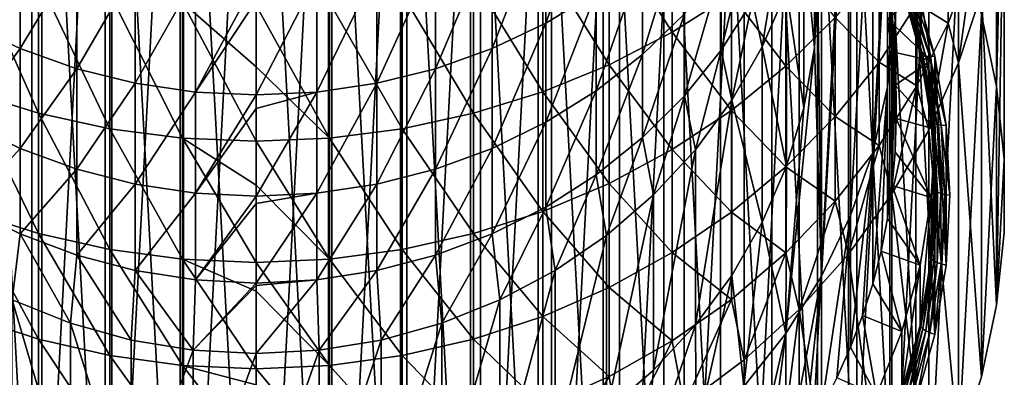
# Model space of a CAD drawing. Header units: metres. Extents: x -22 to 72, y -222 to 22.
# Tile 7 of 256: x -3.79 to 11.98, y -213.23 to -207.5. Entities that reach past the tile are written whole.
import ezdxf

# ---------------------------------------------------------------- set-up
doc = ezdxf.new("R2010")
doc.units = ezdxf.units.M
doc.layers.add('solid_509499_SW0002', color=7, linetype='CONTINUOUS')

msp = doc.modelspace()

# ---------------------------------------------------------------- linework, layer by layer
at = {"layer": 'solid_509499_SW0002'}
for points in [[(-2.415629, -221.650818, 232.708389), (-2.415629, -198.997116, 226.425964), (-1.214074, -198.819733, 226.37677)], [(-1.214074, -221.828201, 232.757584), (-2.415629, -221.650818, 232.708389), (-1.214074, -198.819733, 226.37677)], [(-1.214074, -221.828201, 232.757584), (-1.214074, -198.819733, 226.37677), (0, -198.760406, 226.360321)], [(0, -221.887527, 232.774048), (-1.214074, -221.828201, 232.757584), (0, -198.760406, 226.360321)], [(1.214074, -198.819733, 226.37677), (0, -221.887527, 232.774048), (0, -198.760406, 226.360321)], [(1.214074, -198.819733, 226.37677), (1.214074, -221.828201, 232.757584), (0, -221.887527, 232.774048)], [(1.214074, -198.819733, 226.37677), (2.415629, -198.997116, 226.425964), (1.214074, -221.828201, 232.757584)], [(-3.59238, -221.357208, 232.626968), (-3.59238, -199.290726, 226.507401), (-2.415629, -198.997116, 226.425964)], [(-2.415629, -221.650818, 232.708389), (-3.59238, -221.357208, 232.626968), (-2.415629, -198.997116, 226.425964)], [(2.415629, -198.997116, 226.425964), (2.415629, -221.650818, 232.708389), (1.214074, -221.828201, 232.757584)], [(2.415629, -198.997116, 226.425964), (3.59238, -199.290726, 226.507401), (2.415629, -221.650818, 232.708389)], [(-4.732205, -220.950424, 232.51416), (-4.732205, -199.69751, 226.620209), (-3.59238, -199.290726, 226.507401)], [(-3.59238, -221.357208, 232.626968), (-4.732205, -220.950424, 232.51416), (-3.59238, -199.290726, 226.507401)], [(3.59238, -199.290726, 226.507401), (3.59238, -221.357208, 232.626968), (2.415629, -221.650818, 232.708389)], [(3.59238, -199.290726, 226.507401), (4.732205, -199.69751, 226.620209), (3.59238, -221.357208, 232.626968)], [(-1.161676, -199.664291, 226.646362), (0, -221.024094, 232.569962), (0, -199.605621, 226.630096)], [(0, -199.605621, 226.630096), (0, -221.024094, 232.569962), (1.161676, -220.965424, 232.553696)], [(0, -199.605621, 226.630096), (1.161676, -220.965424, 232.553696), (1.161676, -199.664291, 226.646362)], [(-1.161676, -220.965424, 232.553696), (-1.161676, -199.664291, 226.646362), (-2.3106, -199.839645, 226.694992)], [(-1.161676, -220.965424, 232.553696), (0, -221.024094, 232.569962), (-1.161676, -199.664291, 226.646362)], [(1.161676, -199.664291, 226.646362), (1.161676, -220.965424, 232.553696), (2.3106, -220.79007, 232.505066)], [(1.161676, -199.664291, 226.646362), (2.3106, -220.79007, 232.505066), (2.3106, -199.839645, 226.694992)], [(4.732205, -199.69751, 226.620209), (4.732205, -220.950424, 232.51416), (3.59238, -221.357208, 232.626968)], [(4.732205, -199.69751, 226.620209), (5.823562, -200.213364, 226.76326), (4.732205, -220.950424, 232.51416)], [(-2.3106, -220.79007, 232.505066), (-2.3106, -199.839645, 226.694992), (-3.434245, -200.129776, 226.775452)], [(-1.161676, -220.965424, 232.553696), (-2.3106, -199.839645, 226.694992), (-2.3106, -220.79007, 232.505066)], [(2.3106, -199.839645, 226.694992), (2.3106, -220.79007, 232.505066), (3.434245, -220.499939, 232.424606)], [(2.3106, -199.839645, 226.694992), (3.434245, -220.499939, 232.424606), (3.434245, -200.129776, 226.775452)], [(-3.434245, -220.499939, 232.424606), (-3.434245, -200.129776, 226.775452), (-4.520238, -200.531494, 226.886856)], [(-2.3106, -220.79007, 232.505066), (-3.434245, -200.129776, 226.775452), (-3.434245, -220.499939, 232.424606)], [(3.434245, -200.129776, 226.775452), (3.434245, -220.499939, 232.424606), (4.520238, -220.098236, 232.313202)], [(3.434245, -200.129776, 226.775452), (4.520238, -220.098236, 232.313202), (4.520238, -200.531494, 226.886856)], [(5.823562, -200.213364, 226.76326), (5.823562, -220.43457, 232.371094), (4.732205, -220.950424, 232.51416)], [(5.823562, -200.213364, 226.76326), (6.855214, -200.833008, 226.935104), (5.823562, -220.43457, 232.371094)], [(-3.434245, -220.499939, 232.424606), (-4.520238, -200.531494, 226.886856), (-4.520238, -220.098236, 232.313202)], [(4.520238, -200.531494, 226.886856), (4.520238, -220.098236, 232.313202), (5.556703, -219.58934, 232.172073)], [(4.520238, -200.531494, 226.886856), (5.556703, -219.58934, 232.172073), (5.556703, -201.04039, 227.027985)], [(6.855214, -200.833008, 226.935104), (6.855214, -219.814926, 232.199265), (5.823562, -220.43457, 232.371094)], [(6.855214, -200.833008, 226.935104), (7.816522, -201.550064, 227.133957), (6.855214, -219.814926, 232.199265)], [(5.556703, -201.04039, 227.027985), (5.556703, -219.58934, 232.172073), (6.532316, -218.978806, 232.002747)], [(5.556703, -201.04039, 227.027985), (6.532316, -218.978806, 232.002747), (6.532316, -201.650909, 227.197296)], [(7.816522, -201.550064, 227.133957), (7.816522, -219.09787, 232.000397), (6.855214, -219.814926, 232.199265)], [(7.816522, -201.550064, 227.133957), (8.697567, -202.357117, 227.357773), (7.816522, -219.09787, 232.000397)], [(6.532316, -201.650909, 227.197296), (6.532316, -218.978806, 232.002747), (7.436329, -218.273376, 231.807114)], [(6.532316, -201.650909, 227.197296), (7.436329, -218.273376, 231.807114), (7.436329, -202.356354, 227.392944)], [(7.436329, -202.356354, 227.392944), (7.436329, -218.273376, 231.807114), (8.25888, -217.480743, 231.587296)], [(7.436329, -202.356354, 227.392944), (8.25888, -217.480743, 231.587296), (8.25888, -203.148987, 227.612747)], [(8.697567, -202.357117, 227.357773), (8.697567, -218.290833, 231.776581), (7.816522, -219.09787, 232.000397)], [(8.697567, -202.357117, 227.357773), (9.489309, -203.24585, 227.604248), (8.697567, -218.290833, 231.776581)], [(9.055966, -202.356857, 240.329483), (9.055966, -211.610123, 242.895645), (9.000001, -206.98349, 241.612564)], [(9.055966, -202.356857, 240.329483), (9.521989, -203.327499, 240.598663), (9.055966, -211.610123, 242.895645)], [(11.616932, -207.425552, 228.763382), (11.86162, -202.426437, 251.245071), (11.861629, -208.572983, 229.081589)], [(11.861629, -208.572983, 229.081589), (11.86162, -202.426437, 251.245071), (11.984598, -203.591797, 251.568253)], [(8.25888, -203.148987, 227.612747), (8.25888, -217.480743, 231.587296), (8.990954, -216.609589, 231.345703)], [(8.25888, -203.148987, 227.612747), (8.990954, -216.609589, 231.345703), (8.990954, -204.020142, 227.854355)], [(9.489309, -203.24585, 227.604248), (9.489309, -217.4021, 231.530121), (8.697567, -218.290833, 231.776581)], [(9.489309, -203.24585, 227.604248), (10.183717, -204.207245, 227.870865), (9.489309, -217.4021, 231.530121)], [(9.521989, -203.327499, 240.598663), (9.521989, -210.639481, 242.626465), (9.055966, -211.610123, 242.895645)], [(9.521989, -203.327499, 240.598663), (9.876399, -204.341095, 240.879761), (9.521989, -210.639481, 242.626465)], [(11.861629, -208.572983, 229.081589), (11.984598, -203.591797, 251.568253), (11.984599, -209.738327, 229.40477)], [(11.984599, -209.738327, 229.40477), (11.984598, -203.591797, 251.568253), (11.984598, -204.763168, 251.893112)], [(8.990954, -204.020142, 227.854355), (8.990954, -216.609589, 231.345703), (9.624503, -215.669479, 231.084991)], [(8.990954, -204.020142, 227.854355), (9.624503, -215.669479, 231.084991), (9.624503, -204.960236, 228.115067)], [(8.943407, -207.954544, 241.881866), (8.94341, -205.148514, 251.999969), (9, -204.17749, 251.730682)], [(9.000001, -206.98349, 241.612564), (8.943407, -207.954544, 241.881866), (9, -204.17749, 251.730682)], [(10.183717, -204.207245, 227.870865), (10.183717, -216.440704, 231.263504), (9.489309, -217.4021, 231.530121)], [(10.183717, -204.207245, 227.870865), (10.773621, -205.231384, 228.154877), (10.183717, -216.440704, 231.263504)], [(9.876399, -204.341095, 240.879761), (9.876399, -209.625885, 242.345367), (9.521989, -210.639481, 242.626465)], [(9.876399, -204.341095, 240.879761), (10.114983, -205.385605, 241.169434), (9.876399, -209.625885, 242.345367)], [(11.861629, -212.074951, 230.05278), (11.984598, -204.763168, 251.893112), (11.86162, -205.928528, 252.216293)], [(11.984599, -210.909607, 229.729599), (11.984598, -204.763168, 251.893112), (11.861629, -212.074951, 230.05278)], [(11.984599, -209.738327, 229.40477), (11.984598, -204.763168, 251.893112), (11.984599, -210.909607, 229.729599)], [(9.624503, -204.960236, 228.115067), (9.624503, -215.669479, 231.084991), (10.152619, -214.6707, 230.808014)], [(9.624503, -204.960236, 228.115067), (10.152619, -214.6707, 230.808014), (10.152619, -205.95903, 228.392044)], [(8.943407, -207.954544, 241.881866), (8.774351, -206.107346, 252.265884), (8.94341, -205.148514, 251.999969)], [(4.639985, -207.558487, 264.290741), (4.639985, -205.750793, 267.61084), (5.446568, -205.279312, 267.33374)], [(5.446568, -207.06987, 264.045105), (4.639985, -207.558487, 264.290741), (5.446568, -205.279312, 267.33374)], [(10.773621, -205.231384, 228.154877), (10.773621, -215.416565, 230.979477), (10.183717, -216.440704, 231.263504)], [(10.773621, -205.231384, 228.154877), (11.25301, -206.307846, 228.453415), (10.773621, -215.416565, 230.979477)], [(10.114983, -205.385605, 241.169434), (10.114983, -208.581375, 242.055695), (9.876399, -209.625885, 242.345367)], [(10.114983, -205.385605, 241.169434), (10.234968, -206.448776, 241.464279), (10.114983, -208.581375, 242.055695)], [(10.234969, -208.553284, 233.875687), (10.234968, -206.448776, 241.464279), (10.114983, -205.385605, 241.169434)], [(10.189905, -208.020004, 233.727798), (10.114983, -205.385605, 241.169434), (10.114984, -207.490112, 233.580841)], [(10.234969, -208.553284, 233.875687), (10.114983, -205.385605, 241.169434), (10.189905, -208.020004, 233.727798)], [(6.666843, -207.7043, 268.758972), (6.666843, -205.603775, 272.079041), (5.656761, -206.104523, 272.419312)], [(6.666843, -207.7043, 268.758972), (7.61272, -207.099518, 268.403503), (6.666843, -205.603775, 272.079041)], [(-4.639985, -207.558487, 264.290741), (-4.639985, -205.750793, 267.61084), (-3.779002, -206.144318, 267.842133)], [(3.779002, -207.966309, 264.495758), (3.779002, -206.144318, 267.842133), (4.639985, -205.750793, 267.61084)], [(4.639985, -207.558487, 264.290741), (3.779002, -207.966309, 264.495758), (4.639985, -205.750793, 267.61084)], [(6.189295, -208.060287, 260.400421), (6.189295, -206.506226, 263.761719), (6.859458, -205.874115, 263.44397)], [(6.859458, -207.408752, 260.124725), (6.189295, -208.060287, 260.400421), (6.859458, -205.874115, 263.44397)], [(7.449201, -207.990051, 256.457214), (7.449201, -206.69429, 259.822388), (7.951608, -205.925293, 259.496979)], [(7.951608, -207.201416, 256.182861), (7.449201, -207.990051, 256.457214), (7.951608, -205.925293, 259.496979)], [(10.152619, -205.95903, 228.392044), (10.152619, -214.6707, 230.808014), (10.569496, -213.624191, 230.517792)], [(10.152619, -205.95903, 228.392044), (10.569496, -213.624191, 230.517792), (10.569496, -207.005524, 228.682266)], [(11.861629, -212.074951, 230.05278), (11.86162, -205.928528, 252.216293), (11.616925, -207.075928, 252.534485)], [(5.656761, -208.226257, 269.065735), (5.656761, -206.104523, 272.419312), (4.592201, -206.520966, 272.702301)], [(5.656761, -208.226257, 269.065735), (6.666843, -207.7043, 268.758972), (5.656761, -206.104523, 272.419312)], [(8.774338, -208.913391, 242.147766), (8.49495, -207.041885, 252.525055), (8.774351, -206.107346, 252.265884)], [(8.943407, -207.954544, 241.881866), (8.774338, -208.913391, 242.147766), (8.774351, -206.107346, 252.265884)], [(10.342755, -206.016724, 232.523651), (10.342736, -206.978729, 229.054565), (10.637357, -208.038269, 229.348404)], [(10.637344, -207.076157, 232.817459), (10.342755, -206.016724, 232.523651), (10.637357, -208.038269, 229.348404)], [(-3.779002, -207.966309, 264.495758), (-4.639985, -207.558487, 264.290741), (-3.779002, -206.144318, 267.842133)], [(-3.779002, -207.966309, 264.495758), (-3.779002, -206.144318, 267.842133), (-2.873714, -206.455292, 268.024902)], [(2.873714, -208.288574, 264.657776), (2.873714, -206.455292, 268.024902), (3.779002, -206.144318, 267.842133)], [(3.779002, -207.966309, 264.495758), (2.873714, -208.288574, 264.657776), (3.779002, -206.144318, 267.842133)], [(11.086555, -207.557037, 256.30658), (11.086555, -206.272049, 259.643707), (10.583055, -207.252441, 260.058563)], [(11.086555, -207.557037, 256.30658), (11.483284, -206.509811, 255.942245), (11.086555, -206.272049, 259.643707)], [(8.485281, -208.249634, 264.638184), (8.485281, -206.417709, 268.002808), (7.61272, -207.099518, 268.403503)], [(8.10872, -207.940414, 252.774231), (7.951608, -207.201416, 256.182861), (8.36079, -206.366089, 255.892242)], [(8.49495, -207.041885, 252.525055), (8.10872, -207.940414, 252.774231), (8.36079, -206.366089, 255.892242)], [(8.485281, -208.249634, 264.638184), (9.276126, -207.470032, 264.246277), (8.485281, -206.417709, 268.002808)], [(11.25301, -206.307846, 228.453415), (11.25301, -214.340103, 230.680954), (10.773621, -215.416565, 230.979477)], [(11.25301, -206.307846, 228.453415), (11.616932, -207.425552, 228.763382), (11.25301, -214.340103, 230.680954)], [(-3.483416, -209.002365, 269.521851), (-3.483416, -206.849106, 272.925262), (-4.592201, -206.520966, 272.702301)], [(-4.592201, -208.660339, 269.320831), (-3.483416, -209.002365, 269.521851), (-4.592201, -206.520966, 272.702301)], [(-2.873714, -208.288574, 264.657776), (-3.779002, -207.966309, 264.495758), (-2.873714, -206.455292, 268.024902)], [(-2.873714, -208.288574, 264.657776), (-2.873714, -206.455292, 268.024902), (-1.934734, -206.680054, 268.156982)], [(1.934734, -208.5215, 264.774872), (1.934734, -206.680054, 268.156982), (2.873714, -206.455292, 268.024902)], [(2.873714, -208.288574, 264.657776), (1.934734, -208.5215, 264.774872), (2.873714, -206.455292, 268.024902)], [(4.592201, -208.660339, 269.320831), (4.592201, -206.520966, 272.702301), (3.483416, -206.849106, 272.925262)], [(4.592201, -208.660339, 269.320831), (5.656761, -208.226257, 269.065735), (4.592201, -206.520966, 272.702301)], [(5.446568, -208.641296, 260.646271), (5.446568, -207.06987, 264.045105), (6.189295, -206.506226, 263.761719)], [(6.189295, -208.060287, 260.400421), (5.446568, -208.641296, 260.646271), (6.189295, -206.506226, 263.761719)], [(10.234968, -206.448776, 241.464279), (10.234968, -207.518204, 241.760849), (10.114983, -208.581375, 242.055695)], [(10.234969, -209.622696, 234.172256), (10.234968, -207.518204, 241.760849), (10.234968, -206.448776, 241.464279)], [(10.25, -209.087997, 234.023972), (10.234968, -206.448776, 241.464279), (10.234969, -208.553284, 233.875687)], [(10.234969, -209.622696, 234.172256), (10.234968, -206.448776, 241.464279), (10.25, -209.087997, 234.023972)], [(11.253026, -208.193573, 252.844437), (11.483284, -206.509811, 255.942245), (11.086555, -207.557037, 256.30658)], [(11.253026, -208.193573, 252.844437), (11.616925, -207.075928, 252.534485), (11.483284, -206.509811, 255.942245)], [(-1.934734, -208.5215, 264.774872), (-2.873714, -208.288574, 264.657776), (-1.934734, -206.680054, 268.156982)], [(-1.934734, -208.5215, 264.774872), (-1.934734, -206.680054, 268.156982), (-0.973071, -206.815979, 268.236877)], [(0.973071, -208.662369, 264.845703), (0.973071, -206.815979, 268.236877), (1.934734, -206.680054, 268.156982)], [(1.934734, -208.5215, 264.774872), (0.973071, -208.662369, 264.845703), (1.934734, -206.680054, 268.156982)], [(6.859458, -208.722778, 256.712128), (6.859458, -207.408752, 260.124725), (7.449201, -206.69429, 259.822388)], [(7.449201, -207.990051, 256.457214), (6.859458, -208.722778, 256.712128), (7.449201, -206.69429, 259.822388)], [(9.977635, -208.182678, 260.452209), (9.977635, -206.624939, 263.821411), (9.276126, -207.470032, 264.246277)], [(9.977635, -208.182678, 260.452209), (10.583055, -207.252441, 260.058563), (9.977635, -206.624939, 263.821411)], [(-2.341084, -209.249054, 269.66684), (-2.341084, -207.08577, 273.08609), (-3.483416, -206.849106, 272.925262)], [(-3.483416, -209.002365, 269.521851), (-2.341084, -209.249054, 269.66684), (-3.483416, -206.849106, 272.925262)], [(-0.973071, -208.662369, 264.845703), (-1.934734, -208.5215, 264.774872), (-0.973071, -206.815979, 268.236877)], [(-0.973071, -208.662369, 264.845703), (-0.973071, -206.815979, 268.236877), (0, -206.861465, 268.263611)], [(0, -207.201431, 267.67746), (-0.973071, -208.662369, 264.845703), (0, -206.861465, 268.263611)], [(0.973071, -206.815979, 268.236877), (0, -208.709503, 264.869385), (0, -207.201431, 267.67746)], [(0.973071, -208.662369, 264.845703), (0, -208.709503, 264.869385), (0.973071, -206.815979, 268.236877)], [(3.483416, -209.002365, 269.521851), (3.483416, -206.849106, 272.925262), (2.341084, -207.08577, 273.08609)], [(3.483416, -209.002365, 269.521851), (4.592201, -208.660339, 269.320831), (3.483416, -206.849106, 272.925262)], [(4.639985, -209.144928, 260.859406), (4.639985, -207.558487, 264.290741), (5.446568, -207.06987, 264.045105)], [(5.446568, -208.641296, 260.646271), (4.639985, -209.144928, 260.859406), (5.446568, -207.06987, 264.045105)], [(8.494935, -209.847931, 242.406937), (8.10872, -207.940414, 252.774231), (8.49495, -207.041885, 252.525055)], [(8.774338, -208.913391, 242.147766), (8.494935, -209.847931, 242.406937), (8.49495, -207.041885, 252.525055)], [(9.055966, -211.610123, 242.895645), (8.943407, -207.954544, 241.881866), (9.000001, -206.98349, 241.612564)], [(10.647747, -208.060608, 229.259567), (10.637357, -208.038269, 229.348404), (10.342736, -206.978729, 229.054565)], [(10.647747, -208.060608, 229.259567), (10.342736, -206.978729, 229.054565), (10.352844, -207.000046, 228.965439)], [(10.352844, -207.000046, 228.965439), (10.38266, -207.013901, 228.879211), (10.678412, -208.07753, 229.174179)], [(10.647747, -208.060608, 229.259567), (10.352844, -207.000046, 228.965439), (10.678412, -208.07753, 229.174179)], [(10.38266, -207.013901, 228.879211), (10.430599, -207.019547, 228.800552), (10.727718, -208.088089, 229.096893)], [(10.678412, -208.07753, 229.174179), (10.38266, -207.013901, 228.879211), (10.727718, -208.088089, 229.096893)], [(10.430599, -207.019547, 228.800552), (10.494112, -207.016693, 228.733658), (10.793039, -208.091721, 229.031799)], [(10.727718, -208.088089, 229.096893), (10.430599, -207.019547, 228.800552), (10.793039, -208.091721, 229.031799)], [(10.494112, -207.016693, 228.733658), (10.569496, -207.005524, 228.682266), (10.870566, -208.088272, 228.982544)], [(10.793039, -208.091721, 229.031799), (10.494112, -207.016693, 228.733658), (10.870566, -208.088272, 228.982544)], [(10.569496, -207.005524, 228.682266), (10.569496, -213.624191, 230.517792), (10.870566, -212.541443, 230.217514)], [(10.569496, -207.005524, 228.682266), (10.870566, -212.541443, 230.217514), (10.870566, -208.088272, 228.982544)], [(-1.176206, -209.398026, 269.754395), (-1.176206, -207.228683, 273.183228), (-2.341084, -207.08577, 273.08609)], [(-2.341084, -209.249054, 269.66684), (-1.176206, -209.398026, 269.754395), (-2.341084, -207.08577, 273.08609)], [(-1.176206, -207.228683, 273.183228), (0, -208.259796, 271.722809), (0, -207.276474, 273.215698)], [(-1.176206, -207.228683, 273.183228), (0, -209.447845, 269.783691), (0, -208.259796, 271.722809)], [(-1.176206, -209.398026, 269.754395), (0, -209.447845, 269.783691), (-1.176206, -207.228683, 273.183228)], [(0, -207.201431, 267.67746), (0, -208.709503, 264.869385), (-0.973071, -208.662369, 264.845703)], [(1.176206, -209.398026, 269.754395), (1.176206, -207.228683, 273.183228), (0, -207.276474, 273.215698)], [(2.341084, -209.249054, 269.66684), (2.341084, -207.08577, 273.08609), (1.176206, -207.228683, 273.183228)], [(1.176206, -209.398026, 269.754395), (2.341084, -209.249054, 269.66684), (1.176206, -207.228683, 273.183228)], [(2.341084, -209.249054, 269.66684), (3.483416, -209.002365, 269.521851), (2.341084, -207.08577, 273.08609)], [(7.61272, -208.956207, 264.993408), (7.61272, -207.099518, 268.403503), (6.666843, -207.7043, 268.758972)], [(7.620518, -208.791626, 253.0103), (7.449201, -207.990051, 256.457214), (7.951608, -207.201416, 256.182861)], [(7.61272, -208.956207, 264.993408), (8.485281, -208.249634, 264.638184), (7.61272, -207.099518, 268.403503)], [(8.10872, -207.940414, 252.774231), (7.620518, -208.791626, 253.0103), (7.951608, -207.201416, 256.182861)], [(10.114984, -207.490112, 233.580841), (10.637344, -207.076157, 232.817459), (10.815416, -208.159531, 233.117905)], [(10.815416, -208.159531, 233.117905), (10.637344, -207.076157, 232.817459), (10.637357, -208.038269, 229.348404)], [(11.616932, -213.222382, 230.370987), (11.616925, -207.075928, 252.534485), (11.253026, -208.193573, 252.844437)], [(11.861629, -212.074951, 230.05278), (11.616925, -207.075928, 252.534485), (11.616932, -213.222382, 230.370987)], [(0, -208.259796, 271.722809), (1.176206, -209.398026, 269.754395), (0, -207.276474, 273.215698)], [(10.583055, -208.562485, 256.656372), (10.583055, -207.252441, 260.058563), (9.977635, -208.182678, 260.452209)], [(10.583055, -208.562485, 256.656372), (11.086555, -207.557037, 256.30658), (10.583055, -207.252441, 260.058563)], [(6.189295, -209.390976, 256.94458), (6.189295, -208.060287, 260.400421), (6.859458, -207.408752, 260.124725)], [(6.859458, -208.722778, 256.712128), (6.189295, -209.390976, 256.94458), (6.859458, -207.408752, 260.124725)], [(9.276126, -209.053772, 260.820831), (9.276126, -207.470032, 264.246277), (8.485281, -208.249634, 264.638184)], [(9.276126, -209.053772, 260.820831), (9.977635, -208.182678, 260.452209), (9.276126, -207.470032, 264.246277)], [(10.114984, -210.685883, 234.467102), (10.114983, -208.581375, 242.055695), (10.234968, -207.518204, 241.760849)], [(10.189905, -208.020004, 233.727798), (10.114984, -207.490112, 233.580841), (10.815416, -208.159531, 233.117905)], [(10.114984, -210.685883, 234.467102), (10.234968, -207.518204, 241.760849), (10.189905, -210.155991, 234.32016)], [(10.189905, -210.155991, 234.32016), (10.234968, -207.518204, 241.760849), (10.234969, -209.622696, 234.172256)], [(11.616932, -207.425552, 228.763382), (11.616932, -213.222382, 230.370987), (11.25301, -214.340103, 230.680954)], [(11.616932, -207.425552, 228.763382), (11.861629, -208.572983, 229.081589), (11.616932, -213.222382, 230.370987)], [(-4.639985, -209.144928, 260.859406), (-4.639985, -207.558487, 264.290741), (-3.779002, -207.966309, 264.495758)], [(3.779002, -209.565308, 261.037292), (3.779002, -207.966309, 264.495758), (4.639985, -207.558487, 264.290741)], [(4.639985, -209.144928, 260.859406), (3.779002, -209.565308, 261.037292), (4.639985, -207.558487, 264.290741)], [(6.666843, -209.582977, 265.308502), (6.666843, -207.7043, 268.758972), (5.656761, -208.226257, 269.065735)], [(6.666843, -209.582977, 265.308502), (7.61272, -208.956207, 264.993408), (6.666843, -207.7043, 268.758972)], [(10.773655, -209.27002, 253.14296), (11.086555, -207.557037, 256.30658), (10.583055, -208.562485, 256.656372)], [(10.773655, -209.27002, 253.14296), (11.253026, -208.193573, 252.844437), (11.086555, -207.557037, 256.30658)], [(-3.779002, -209.565308, 261.037292), (-4.639985, -209.144928, 260.859406), (-3.779002, -207.966309, 264.495758)], [(-3.779002, -209.565308, 261.037292), (-3.779002, -207.966309, 264.495758), (-2.873714, -208.288574, 264.657776)], [(2.873714, -209.897491, 261.177856), (2.873714, -208.288574, 264.657776), (3.779002, -207.966309, 264.495758)], [(3.779002, -209.565308, 261.037292), (2.873714, -209.897491, 261.177856), (3.779002, -207.966309, 264.495758)], [(7.036483, -209.584808, 253.23027), (6.859458, -208.722778, 256.712128), (7.449201, -207.990051, 256.457214)], [(7.620518, -208.791626, 253.0103), (7.036483, -209.584808, 253.23027), (7.449201, -207.990051, 256.457214)], [(8.108706, -210.746445, 242.656128), (7.620518, -208.791626, 253.0103), (8.10872, -207.940414, 252.774231)], [(8.494935, -209.847931, 242.406937), (8.108706, -210.746445, 242.656128), (8.10872, -207.940414, 252.774231)], [(8.483806, -212.526459, 243.149765), (8.774338, -208.913391, 242.147766), (8.943407, -207.954544, 241.881866)], [(9.055966, -211.610123, 242.895645), (8.483806, -212.526459, 243.149765), (8.943407, -207.954544, 241.881866)], [(10.234969, -208.553284, 233.875687), (10.189905, -208.020004, 233.727798), (10.815416, -208.159531, 233.117905)], [(5.446568, -209.986832, 257.151886), (5.446568, -208.641296, 260.646271), (6.189295, -208.060287, 260.400421)], [(6.189295, -209.390976, 256.94458), (5.446568, -209.986832, 257.151886), (6.189295, -208.060287, 260.400421)], [(10.234969, -208.553284, 233.875687), (10.815416, -208.159531, 233.117905), (10.875, -209.25502, 233.421707)], [(10.815416, -208.159531, 233.117905), (10.637357, -208.038269, 229.348404), (10.815425, -209.121658, 229.648849)], [(10.825992, -209.145065, 229.560303), (10.815425, -209.121658, 229.648849), (10.637357, -208.038269, 229.348404)], [(10.825992, -209.145065, 229.560303), (10.637357, -208.038269, 229.348404), (10.647747, -208.060608, 229.259567)], [(10.647747, -208.060608, 229.259567), (10.678412, -208.07753, 229.174179), (10.85717, -209.165115, 229.475784)], [(10.825992, -209.145065, 229.560303), (10.647747, -208.060608, 229.259567), (10.85717, -209.165115, 229.475784)], [(10.678412, -208.07753, 229.174179), (10.727718, -208.088089, 229.096893), (10.907301, -209.180695, 229.399887)], [(10.85717, -209.165115, 229.475784), (10.678412, -208.07753, 229.174179), (10.907301, -209.180695, 229.399887)], [(10.727718, -208.088089, 229.096893), (10.793039, -208.091721, 229.031799), (10.973716, -209.190979, 229.336655)], [(10.907301, -209.180695, 229.399887), (10.727718, -208.088089, 229.096893), (10.973716, -209.190979, 229.336655)], [(10.793039, -208.091721, 229.031799), (10.870566, -208.088272, 228.982544), (11.052545, -209.19545, 229.289581)], [(10.973716, -209.190979, 229.336655), (10.793039, -208.091721, 229.031799), (11.052545, -209.19545, 229.289581)], [(10.815416, -208.159531, 233.117905), (10.815425, -209.121658, 229.648849), (10.875, -210.217072, 229.952637)], [(10.875, -209.25502, 233.421707), (10.815416, -208.159531, 233.117905), (10.875, -210.217072, 229.952637)], [(10.870566, -208.088272, 228.982544), (10.870566, -212.541443, 230.217514), (11.052545, -211.434265, 229.910461)], [(10.870566, -208.088272, 228.982544), (11.052545, -211.434265, 229.910461), (11.052545, -209.19545, 229.289581)], [(-2.873714, -209.897491, 261.177856), (-3.779002, -209.565308, 261.037292), (-2.873714, -208.288574, 264.657776)], [(-2.873714, -209.897491, 261.177856), (-2.873714, -208.288574, 264.657776), (-1.934734, -208.5215, 264.774872)], [(0, -208.259796, 271.722809), (0, -209.447845, 269.783691), (1.176206, -209.398026, 269.754395)], [(1.934734, -210.137589, 261.279449), (1.934734, -208.5215, 264.774872), (2.873714, -208.288574, 264.657776)], [(2.873714, -209.897491, 261.177856), (1.934734, -210.137589, 261.279449), (2.873714, -208.288574, 264.657776)], [(5.656761, -210.123886, 265.580444), (5.656761, -208.226257, 269.065735), (4.592201, -208.660339, 269.320831)], [(5.656761, -210.123886, 265.580444), (6.666843, -209.582977, 265.308502), (5.656761, -208.226257, 269.065735)], [(8.485281, -209.857346, 261.160858), (8.485281, -208.249634, 264.638184), (7.61272, -208.956207, 264.993408)], [(8.485281, -209.857346, 261.160858), (9.276126, -209.053772, 260.820831), (8.485281, -208.249634, 264.638184)], [(9.977635, -209.516479, 256.988251), (9.977635, -208.182678, 260.452209), (9.276126, -209.053772, 260.820831)], [(9.977635, -209.516479, 256.988251), (10.583055, -208.562485, 256.656372), (9.977635, -208.182678, 260.452209)], [(11.25301, -214.340103, 230.680954), (11.253026, -208.193573, 252.844437), (10.773655, -209.27002, 253.14296)], [(11.616932, -213.222382, 230.370987), (11.253026, -208.193573, 252.844437), (11.25301, -214.340103, 230.680954)], [(-1.934734, -210.137589, 261.279449), (-2.873714, -209.897491, 261.177856), (-1.934734, -208.5215, 264.774872)], [(-1.934734, -210.137589, 261.279449), (-1.934734, -208.5215, 264.774872), (-0.973071, -208.662369, 264.845703)], [(0.973071, -210.282776, 261.340912), (0.973071, -208.662369, 264.845703), (1.934734, -208.5215, 264.774872)], [(1.934734, -210.137589, 261.279449), (0.973071, -210.282776, 261.340912), (1.934734, -208.5215, 264.774872)], [(4.639985, -210.503342, 257.331573), (4.639985, -209.144928, 260.859406), (5.446568, -208.641296, 260.646271)], [(5.446568, -209.986832, 257.151886), (4.639985, -210.503342, 257.331573), (5.446568, -208.641296, 260.646271)], [(9.876396, -211.730392, 234.756775), (9.876399, -209.625885, 242.345367), (10.114983, -208.581375, 242.055695)], [(9.876396, -211.730392, 234.756775), (10.114983, -208.581375, 242.055695), (10.010345, -211.211365, 234.612839)], [(10.183731, -210.294189, 253.427002), (10.583055, -208.562485, 256.656372), (9.977635, -209.516479, 256.988251)], [(10.010345, -211.211365, 234.612839), (10.114983, -208.581375, 242.055695), (10.114984, -210.685883, 234.467102)], [(10.183731, -210.294189, 253.427002), (10.773655, -209.27002, 253.14296), (10.583055, -208.562485, 256.656372)], [(10.25, -209.087997, 234.023972), (10.234969, -208.553284, 233.875687), (10.875, -209.25502, 233.421707)], [(11.861629, -208.572983, 229.081589), (11.861629, -212.074951, 230.05278), (11.616932, -213.222382, 230.370987)], [(11.861629, -208.572983, 229.081589), (11.984599, -209.738327, 229.40477), (11.861629, -212.074951, 230.05278)], [(-3.483416, -210.928192, 265.984772), (-3.483416, -209.002365, 269.521851), (-4.592201, -208.660339, 269.320831)], [(-4.592201, -210.57373, 265.80658), (-3.483416, -210.928192, 265.984772), (-4.592201, -208.660339, 269.320831)], [(-0.973071, -210.282776, 261.340912), (-1.934734, -210.137589, 261.279449), (-0.973071, -208.662369, 264.845703)], [(-0.973071, -210.282776, 261.340912), (-0.973071, -208.662369, 264.845703), (0, -208.709503, 264.869385)], [(0, -208.927704, 264.430817), (-0.973071, -210.282776, 261.340912), (0, -208.709503, 264.869385)], [(0.973071, -208.662369, 264.845703), (0, -208.927704, 264.430817), (0, -208.709503, 264.869385)], [(0.973071, -208.662369, 264.845703), (0, -210.33136, 261.36145), (0, -208.927704, 264.430817)], [(0.973071, -210.282776, 261.340912), (0, -210.33136, 261.36145), (0.973071, -208.662369, 264.845703)], [(4.592201, -210.57373, 265.80658), (4.592201, -208.660339, 269.320831), (3.483416, -209.002365, 269.521851)], [(4.592201, -210.57373, 265.80658), (5.656761, -210.123886, 265.580444), (4.592201, -208.660339, 269.320831)], [(6.363961, -210.309998, 253.431381), (6.189295, -209.390976, 256.94458), (6.859458, -208.722778, 256.712128)], [(7.036483, -209.584808, 253.23027), (6.363961, -210.309998, 253.431381), (6.859458, -208.722778, 256.712128)], [(7.036465, -212.390839, 243.112152), (7.036483, -209.584808, 253.23027), (7.620518, -208.791626, 253.0103)], [(7.620488, -211.597672, 242.892197), (7.036465, -212.390839, 243.112152), (7.620518, -208.791626, 253.0103)], [(8.108706, -210.746445, 242.656128), (7.620488, -211.597672, 242.892197), (7.620518, -208.791626, 253.0103)], [(0, -208.927704, 264.430817), (0, -210.33136, 261.36145), (-0.973071, -210.282776, 261.340912)], [(7.61272, -210.585663, 261.469055), (7.61272, -208.956207, 264.993408), (6.666843, -209.582977, 265.308502)], [(7.61272, -210.585663, 261.469055), (8.485281, -209.857346, 261.160858), (7.61272, -208.956207, 264.993408)], [(8.483806, -212.526459, 243.149765), (8.494935, -209.847931, 242.406937), (8.774338, -208.913391, 242.147766)], [(-2.341084, -211.183838, 266.113312), (-2.341084, -209.249054, 269.66684), (-3.483416, -209.002365, 269.521851)], [(-3.483416, -210.928192, 265.984772), (-2.341084, -211.183838, 266.113312), (-3.483416, -209.002365, 269.521851)], [(3.483416, -210.928192, 265.984772), (3.483416, -209.002365, 269.521851), (2.341084, -209.249054, 269.66684)], [(3.483416, -210.928192, 265.984772), (4.592201, -210.57373, 265.80658), (3.483416, -209.002365, 269.521851)], [(9.276126, -210.409836, 257.299042), (9.276126, -209.053772, 260.820831), (8.485281, -209.857346, 261.160858)], [(9.276126, -210.409836, 257.299042), (9.977635, -209.516479, 256.988251), (9.276126, -209.053772, 260.820831)], [(10.234969, -209.622696, 234.172256), (10.25, -209.087997, 234.023972), (10.815416, -210.35051, 233.72551)], [(10.25, -209.087997, 234.023972), (10.875, -209.25502, 233.421707), (10.815416, -210.35051, 233.72551)], [(10.885625, -210.241547, 229.86438), (10.875, -210.217072, 229.952637), (10.815425, -209.121658, 229.648849)], [(10.885625, -210.241547, 229.86438), (10.815425, -209.121658, 229.648849), (10.825992, -209.145065, 229.560303)], [(-4.639985, -210.503342, 257.331573), (-4.639985, -209.144928, 260.859406), (-3.779002, -209.565308, 261.037292)], [(-1.176206, -211.338226, 266.190918), (-1.176206, -209.398026, 269.754395), (-2.341084, -209.249054, 269.66684)], [(-2.341084, -211.183838, 266.113312), (-1.176206, -211.338226, 266.190918), (-2.341084, -209.249054, 269.66684)], [(2.341084, -211.183838, 266.113312), (2.341084, -209.249054, 269.66684), (1.176206, -209.398026, 269.754395)], [(2.341084, -211.183838, 266.113312), (3.483416, -210.928192, 265.984772), (2.341084, -209.249054, 269.66684)], [(3.779002, -210.934464, 257.481567), (3.779002, -209.565308, 261.037292), (4.639985, -209.144928, 260.859406)], [(4.639985, -210.503342, 257.331573), (3.779002, -210.934464, 257.481567), (4.639985, -209.144928, 260.859406)], [(10.773621, -215.416565, 230.979477), (10.773655, -209.27002, 253.14296), (10.183731, -210.294189, 253.427002)], [(11.25301, -214.340103, 230.680954), (10.773655, -209.27002, 253.14296), (10.773621, -215.416565, 230.979477)], [(10.815416, -210.35051, 233.72551), (10.875, -209.25502, 233.421707), (10.815425, -211.312485, 230.256424)], [(10.875, -209.25502, 233.421707), (10.875, -210.217072, 229.952637), (10.815425, -211.312485, 230.256424)], [(10.825992, -209.145065, 229.560303), (10.85717, -209.165115, 229.475784), (10.916974, -210.26474, 229.780746)], [(10.885625, -210.241547, 229.86438), (10.825992, -209.145065, 229.560303), (10.916974, -210.26474, 229.780746)], [(10.85717, -209.165115, 229.475784), (10.907301, -209.180695, 229.399887), (10.967381, -210.2854, 229.706253)], [(10.916974, -210.26474, 229.780746), (10.85717, -209.165115, 229.475784), (10.967381, -210.2854, 229.706253)], [(10.907301, -209.180695, 229.399887), (10.973716, -209.190979, 229.336655), (11.034163, -210.302429, 229.644882)], [(10.967381, -210.2854, 229.706253), (10.907301, -209.180695, 229.399887), (11.034163, -210.302429, 229.644882)], [(10.973716, -209.190979, 229.336655), (11.052545, -209.19545, 229.289581), (11.113423, -210.314865, 229.600021)], [(11.034163, -210.302429, 229.644882), (10.973716, -209.190979, 229.336655), (11.113423, -210.314865, 229.600021)], [(11.052545, -209.19545, 229.289581), (11.052545, -211.434265, 229.910461), (11.113423, -210.314865, 229.600021)], [(-1.176206, -209.398026, 269.754395), (0, -210.150696, 268.555939), (0, -209.447845, 269.783691)], [(-1.176206, -209.398026, 269.754395), (0, -211.389847, 266.216888), (0, -210.150696, 268.555939)], [(-1.176206, -211.338226, 266.190918), (0, -211.389847, 266.216888), (-1.176206, -209.398026, 269.754395)], [(1.176206, -211.338226, 266.190918), (1.176206, -209.398026, 269.754395), (0, -209.447845, 269.783691)], [(1.176206, -211.338226, 266.190918), (2.341084, -211.183838, 266.113312), (1.176206, -209.398026, 269.754395)], [(5.611408, -210.958054, 253.611099), (5.446568, -209.986832, 257.151886), (6.189295, -209.390976, 256.94458)], [(6.363961, -210.309998, 253.431381), (5.611408, -210.958054, 253.611099), (6.189295, -209.390976, 256.94458)], [(-3.779002, -210.934464, 257.481567), (-4.639985, -210.503342, 257.331573), (-3.779002, -209.565308, 261.037292)], [(-3.779002, -210.934464, 257.481567), (-3.779002, -209.565308, 261.037292), (-2.873714, -209.897491, 261.177856)], [(0, -210.150696, 268.555939), (1.176206, -211.338226, 266.190918), (0, -209.447845, 269.783691)], [(2.873714, -211.275131, 257.600067), (2.873714, -209.897491, 261.177856), (3.779002, -209.565308, 261.037292)], [(3.779002, -210.934464, 257.481567), (2.873714, -211.275131, 257.600067), (3.779002, -209.565308, 261.037292)], [(6.666843, -211.231705, 261.742462), (6.666843, -209.582977, 265.308502), (5.656761, -210.123886, 265.580444)], [(6.363972, -213.115982, 243.313248), (6.363961, -210.309998, 253.431381), (7.036483, -209.584808, 253.23027)], [(7.036465, -212.390839, 243.112152), (6.363972, -213.115982, 243.313248), (7.036483, -209.584808, 253.23027)], [(6.666843, -211.231705, 261.742462), (7.61272, -210.585663, 261.469055), (6.666843, -209.582977, 265.308502)], [(9.489309, -211.255615, 253.693619), (9.977635, -209.516479, 256.988251), (9.276126, -210.409836, 257.299042)], [(9.489309, -211.255615, 253.693619), (10.183731, -210.294189, 253.427002), (9.977635, -209.516479, 256.988251)], [(9.521994, -212.743973, 235.037872), (9.521989, -210.639481, 242.626465), (9.876399, -209.625885, 242.345367)], [(9.521994, -212.743973, 235.037872), (9.876399, -209.625885, 242.345367), (9.713448, -212.241791, 234.898605)], [(9.713448, -212.241791, 234.898605), (9.876399, -209.625885, 242.345367), (9.876396, -211.730392, 234.756775)], [(10.189905, -210.155991, 234.32016), (10.234969, -209.622696, 234.172256), (10.815416, -210.35051, 233.72551)], [(11.984599, -209.738327, 229.40477), (11.984599, -210.909607, 229.729599), (11.861629, -212.074951, 230.05278)], [(-2.873714, -211.275131, 257.600067), (-3.779002, -210.934464, 257.481567), (-2.873714, -209.897491, 261.177856)], [(-2.873714, -211.275131, 257.600067), (-2.873714, -209.897491, 261.177856), (-1.934734, -210.137589, 261.279449)], [(1.934734, -211.521362, 257.68573), (1.934734, -210.137589, 261.279449), (2.873714, -209.897491, 261.177856)], [(2.873714, -211.275131, 257.600067), (1.934734, -211.521362, 257.68573), (2.873714, -209.897491, 261.177856)], [(8.485281, -211.233948, 257.585754), (8.485281, -209.857346, 261.160858), (7.61272, -210.585663, 261.469055)], [(8.483806, -212.526459, 243.149765), (8.108706, -210.746445, 242.656128), (8.494935, -209.847931, 242.406937)], [(8.485281, -211.233948, 257.585754), (9.276126, -210.409836, 257.299042), (8.485281, -209.857346, 261.160858)], [(4.788289, -211.520844, 253.767181), (4.639985, -210.503342, 257.331573), (5.446568, -209.986832, 257.151886)], [(5.611408, -210.958054, 253.611099), (4.788289, -211.520844, 253.767181), (5.446568, -209.986832, 257.151886)], [(-1.934734, -211.521362, 257.68573), (-2.873714, -211.275131, 257.600067), (-1.934734, -210.137589, 261.279449)], [(-1.934734, -211.521362, 257.68573), (-1.934734, -210.137589, 261.279449), (-0.973071, -210.282776, 261.340912)], [(0, -210.150696, 268.555939), (0, -211.389847, 266.216888), (1.176206, -211.338226, 266.190918)], [(0.973071, -211.670258, 257.737549), (0.973071, -210.282776, 261.340912), (1.934734, -210.137589, 261.279449)], [(1.934734, -211.521362, 257.68573), (0.973071, -211.670258, 257.737549), (1.934734, -210.137589, 261.279449)], [(5.656761, -211.789261, 261.978394), (5.656761, -210.123886, 265.580444), (4.592201, -210.57373, 265.80658)], [(5.656761, -211.789261, 261.978394), (6.666843, -211.231705, 261.742462), (5.656761, -210.123886, 265.580444)], [(10.114984, -210.685883, 234.467102), (10.189905, -210.155991, 234.32016), (10.637344, -211.433868, 234.025955)], [(10.189905, -210.155991, 234.32016), (10.815416, -210.35051, 233.72551), (10.637344, -211.433868, 234.025955)], [(10.825992, -211.338028, 230.168472), (10.815425, -211.312485, 230.256424), (10.875, -210.217072, 229.952637)], [(10.825992, -211.338028, 230.168472), (10.875, -210.217072, 229.952637), (10.885625, -210.241547, 229.86438)], [(-0.973071, -211.670258, 257.737549), (-1.934734, -211.521362, 257.68573), (-0.973071, -210.282776, 261.340912)], [(-0.973071, -211.670258, 257.737549), (-0.973071, -210.282776, 261.340912), (0, -210.33136, 261.36145)], [(0, -210.448395, 261.082916), (-0.973071, -211.670258, 257.737549), (0, -210.33136, 261.36145)], [(0.973071, -210.282776, 261.340912), (0, -210.448395, 261.082916), (0, -210.33136, 261.36145)], [(0.973071, -210.282776, 261.340912), (0, -211.720093, 257.754883), (0, -210.448395, 261.082916)], [(0.973071, -211.670258, 257.737549), (0, -211.720093, 257.754883), (0.973071, -210.282776, 261.340912)], [(5.611419, -213.764053, 243.492981), (5.611408, -210.958054, 253.611099), (6.363961, -210.309998, 253.431381)], [(6.363972, -213.115982, 243.313248), (5.611419, -213.764053, 243.492981), (6.363961, -210.309998, 253.431381)], [(10.183717, -216.440704, 231.263504), (10.183731, -210.294189, 253.427002), (9.489309, -211.255615, 253.693619)], [(10.773621, -215.416565, 230.979477), (10.183731, -210.294189, 253.427002), (10.183717, -216.440704, 231.263504)], [(10.637344, -211.433868, 234.025955), (10.815416, -210.35051, 233.72551), (10.637356, -212.395874, 230.55687)], [(10.815416, -210.35051, 233.72551), (10.815425, -211.312485, 230.256424), (10.637356, -212.395874, 230.55687)], [(10.825992, -211.338028, 230.168472), (10.885625, -210.241547, 229.86438), (10.85717, -211.36438, 230.085709)], [(10.885625, -210.241547, 229.86438), (10.916974, -210.26474, 229.780746), (10.85717, -211.36438, 230.085709)], [(10.85717, -211.36438, 230.085709), (10.916974, -210.26474, 229.780746), (10.907301, -211.390106, 230.012619)], [(10.916974, -210.26474, 229.780746), (10.967381, -210.2854, 229.706253), (10.907301, -211.390106, 230.012619)], [(10.907301, -211.390106, 230.012619), (10.967381, -210.2854, 229.706253), (10.973716, -211.413864, 229.95311)], [(10.967381, -210.2854, 229.706253), (11.034163, -210.302429, 229.644882), (10.973716, -211.413864, 229.95311)], [(10.973716, -211.413864, 229.95311), (11.034163, -210.302429, 229.644882), (11.052545, -211.434265, 229.910461)], [(11.034163, -210.302429, 229.644882), (11.113423, -210.314865, 229.600021), (11.052545, -211.434265, 229.910461)], [(-3.904954, -211.991302, 253.897644), (-4.639985, -210.503342, 257.331573), (-3.779002, -210.934464, 257.481567)], [(0, -210.448395, 261.082916), (0, -211.720093, 257.754883), (-0.973071, -211.670258, 257.737549)], [(3.904954, -211.991302, 253.897644), (3.779002, -210.934464, 257.481567), (4.639985, -210.503342, 257.331573)], [(4.788289, -211.520844, 253.767181), (3.904954, -211.991302, 253.897644), (4.639985, -210.503342, 257.331573)], [(8.697514, -212.144394, 253.940109), (9.276126, -210.409836, 257.299042), (8.485281, -211.233948, 257.585754)], [(8.697514, -212.144394, 253.940109), (9.489309, -211.255615, 253.693619), (9.276126, -210.409836, 257.299042)], [(-3.483416, -212.618317, 262.329224), (-3.483416, -210.928192, 265.984772), (-4.592201, -210.57373, 265.80658)], [(-4.592201, -212.25296, 262.174591), (-3.483416, -212.618317, 262.329224), (-4.592201, -210.57373, 265.80658)], [(4.592201, -212.25296, 262.174591), (4.592201, -210.57373, 265.80658), (3.483416, -210.928192, 265.984772)], [(4.592201, -212.25296, 262.174591), (5.656761, -211.789261, 261.978394), (4.592201, -210.57373, 265.80658)], [(7.61272, -211.980881, 257.845612), (7.61272, -210.585663, 261.469055), (6.666843, -211.231705, 261.742462)], [(7.61272, -211.980881, 257.845612), (8.485281, -211.233948, 257.585754), (7.61272, -210.585663, 261.469055)], [(9.055965, -213.714615, 235.307053), (9.055966, -211.610123, 242.895645), (9.521989, -210.639481, 242.626465)], [(9.055965, -213.714615, 235.307053), (9.521989, -210.639481, 242.626465), (9.302683, -213.23526, 235.174118)], [(9.302683, -213.23526, 235.174118), (9.521989, -210.639481, 242.626465), (9.521994, -212.743973, 235.037872)], [(10.010345, -211.211365, 234.612839), (10.114984, -210.685883, 234.467102), (10.637344, -211.433868, 234.025955)], [(7.812183, -213.377838, 243.38588), (7.620488, -211.597672, 242.892197), (8.108706, -210.746445, 242.656128)], [(8.483806, -212.526459, 243.149765), (7.812183, -213.377838, 243.38588), (8.108706, -210.746445, 242.656128)], [(-2.972512, -212.36348, 254.000854), (-3.904954, -211.991302, 253.897644), (-3.779002, -210.934464, 257.481567)], [(-2.972512, -212.36348, 254.000854), (-3.779002, -210.934464, 257.481567), (-2.873714, -211.275131, 257.600067)], [(-2.341084, -212.881836, 262.440735), (-2.341084, -211.183838, 266.113312), (-3.483416, -210.928192, 265.984772)], [(-3.483416, -212.618317, 262.329224), (-2.341084, -212.881836, 262.440735), (-3.483416, -210.928192, 265.984772)], [(3.483416, -212.618317, 262.329224), (3.483416, -210.928192, 265.984772), (2.341084, -211.183838, 266.113312)], [(2.972512, -212.36348, 254.000854), (2.873714, -211.275131, 257.600067), (3.779002, -210.934464, 257.481567)], [(3.904954, -211.991302, 253.897644), (2.972512, -212.36348, 254.000854), (3.779002, -210.934464, 257.481567)], [(3.483416, -212.618317, 262.329224), (4.592201, -212.25296, 262.174591), (3.483416, -210.928192, 265.984772)], [(4.788311, -214.326843, 243.649048), (4.788289, -211.520844, 253.767181), (5.611408, -210.958054, 253.611099)], [(5.611419, -213.764053, 243.492981), (4.788311, -214.326843, 243.649048), (5.611408, -210.958054, 253.611099)], [(-2.002688, -212.632721, 254.075531), (-2.972512, -212.36348, 254.000854), (-2.873714, -211.275131, 257.600067)], [(-2.002688, -212.632721, 254.075531), (-2.873714, -211.275131, 257.600067), (-1.934734, -211.521362, 257.68573)], [(-1.176206, -213.04097, 262.508057), (-1.176206, -211.338226, 266.190918), (-2.341084, -211.183838, 266.113312)], [(-2.341084, -212.881836, 262.440735), (-1.176206, -213.04097, 262.508057), (-2.341084, -211.183838, 266.113312)], [(2.341084, -212.881836, 262.440735), (2.341084, -211.183838, 266.113312), (1.176206, -211.338226, 266.190918)], [(2.002688, -212.632721, 254.075531), (1.934734, -211.521362, 257.68573), (2.873714, -211.275131, 257.600067)], [(2.972512, -212.36348, 254.000854), (2.002688, -212.632721, 254.075531), (2.873714, -211.275131, 257.600067)], [(2.341084, -212.881836, 262.440735), (3.483416, -212.618317, 262.329224), (2.341084, -211.183838, 266.113312)], [(6.666843, -212.643448, 258.076111), (6.666843, -211.231705, 261.742462), (5.656761, -211.789261, 261.978394)], [(6.666843, -212.643448, 258.076111), (7.61272, -211.980881, 257.845612), (6.666843, -211.231705, 261.742462)], [(7.81647, -212.951431, 254.16391), (8.485281, -211.233948, 257.585754), (7.61272, -211.980881, 257.845612)], [(7.81647, -212.951431, 254.16391), (8.697514, -212.144394, 253.940109), (8.485281, -211.233948, 257.585754)], [(9.489309, -217.4021, 231.530121), (9.489309, -211.255615, 253.693619), (8.697514, -212.144394, 253.940109)], [(10.183717, -216.440704, 231.263504), (9.489309, -211.255615, 253.693619), (9.489309, -217.4021, 231.530121)], [(9.876396, -211.730392, 234.756775), (10.010345, -211.211365, 234.612839), (10.342755, -212.493301, 234.319763)], [(10.010345, -211.211365, 234.612839), (10.637344, -211.433868, 234.025955), (10.342755, -212.493301, 234.319763)], [(10.647747, -212.422485, 230.469208), (10.637356, -212.395874, 230.55687), (10.815425, -211.312485, 230.256424)], [(10.647747, -212.422485, 230.469208), (10.815425, -211.312485, 230.256424), (10.825992, -211.338028, 230.168472)], [(-1.176206, -211.338226, 266.190918), (0, -211.84993, 265.282227), (0, -211.389847, 266.216888)], [(-1.176206, -211.338226, 266.190918), (0, -213.094177, 262.530579), (0, -211.84993, 265.282227)], [(-1.176206, -213.04097, 262.508057), (0, -213.094177, 262.530579), (-1.176206, -211.338226, 266.190918)], [(1.176206, -213.04097, 262.508057), (1.176206, -211.338226, 266.190918), (0, -211.389847, 266.216888)], [(0, -211.84993, 265.282227), (1.176206, -213.04097, 262.508057), (0, -211.389847, 266.216888)], [(1.176206, -213.04097, 262.508057), (2.341084, -212.881836, 262.440735), (1.176206, -211.338226, 266.190918)], [(10.637344, -211.433868, 234.025955), (10.637356, -212.395874, 230.55687), (10.342736, -213.455429, 230.850708)], [(10.342755, -212.493301, 234.319763), (10.637344, -211.433868, 234.025955), (10.342736, -213.455429, 230.850708)], [(10.647747, -212.422485, 230.469208), (10.825992, -211.338028, 230.168472), (10.678412, -212.451965, 230.387314)], [(10.825992, -211.338028, 230.168472), (10.85717, -211.36438, 230.085709), (10.678412, -212.451965, 230.387314)], [(10.678412, -212.451965, 230.387314), (10.85717, -211.36438, 230.085709), (10.727718, -212.482712, 230.315628)], [(10.85717, -211.36438, 230.085709), (10.907301, -211.390106, 230.012619), (10.727718, -212.482712, 230.315628)], [(10.727718, -212.482712, 230.315628), (10.907301, -211.390106, 230.012619), (10.793039, -212.513123, 230.257965)], [(10.907301, -211.390106, 230.012619), (10.973716, -211.413864, 229.95311), (10.793039, -212.513123, 230.257965)], [(10.793039, -212.513123, 230.257965), (10.973716, -211.413864, 229.95311), (10.870566, -212.541443, 230.217514)], [(10.973716, -211.413864, 229.95311), (11.052545, -211.434265, 229.910461), (10.870566, -212.541443, 230.217514)], [(-1.00768, -212.795624, 254.120712), (-2.002688, -212.632721, 254.075531), (-1.934734, -211.521362, 257.68573)], [(-1.00768, -212.795624, 254.120712), (-1.934734, -211.521362, 257.68573), (-0.973071, -211.670258, 257.737549)], [(1.00768, -212.795624, 254.120712), (0.973071, -211.670258, 257.737549), (1.934734, -211.521362, 257.68573)], [(2.002688, -212.632721, 254.075531), (1.00768, -212.795624, 254.120712), (1.934734, -211.521362, 257.68573)], [(3.905012, -214.797272, 243.77951), (3.904954, -211.991302, 253.897644), (4.788289, -211.520844, 253.767181)], [(4.788311, -214.326843, 243.649048), (3.905012, -214.797272, 243.77951), (4.788289, -211.520844, 253.767181)], [(7.048975, -214.154251, 243.601196), (7.036465, -212.390839, 243.112152), (7.620488, -211.597672, 242.892197)], [(7.812183, -213.377838, 243.38588), (7.048975, -214.154251, 243.601196), (7.620488, -211.597672, 242.892197)], [(8.483801, -214.630966, 235.561172), (8.483806, -212.526459, 243.149765), (9.055966, -211.610123, 242.895645)], [(8.483801, -214.630966, 235.561172), (9.055966, -211.610123, 242.895645), (8.782822, -214.180176, 235.436157)], [(8.782822, -214.180176, 235.436157), (9.055966, -211.610123, 242.895645), (9.055965, -213.714615, 235.307053)], [(-1.00768, -212.795624, 254.120712), (-0.973071, -211.670258, 257.737549), (0, -211.720093, 257.754883)], [(0, -211.757568, 257.64682), (-1.00768, -212.795624, 254.120712), (0, -211.720093, 257.754883)], [(0, -211.757568, 257.64682), (0, -212.850159, 254.135834), (-1.00768, -212.795624, 254.120712)], [(0.973071, -211.670258, 257.737549), (0, -211.757568, 257.64682), (0, -211.720093, 257.754883)], [(0.973071, -211.670258, 257.737549), (0, -212.850159, 254.135834), (0, -211.757568, 257.64682)], [(1.00768, -212.795624, 254.120712), (0, -212.850159, 254.135834), (0.973071, -211.670258, 257.737549)], [(5.656761, -213.215256, 258.275024), (5.656761, -211.789261, 261.978394), (4.592201, -212.25296, 262.174591)], [(5.656761, -213.215256, 258.275024), (6.666843, -212.643448, 258.076111), (5.656761, -211.789261, 261.978394)], [(9.713448, -212.241791, 234.898605), (9.876396, -211.730392, 234.756775), (10.342755, -212.493301, 234.319763)], [(0, -211.84993, 265.282227), (0, -213.094177, 262.530579), (1.176206, -213.04097, 262.508057)], [(-2.972567, -215.169464, 243.882736), (-3.905012, -214.797272, 243.77951), (-3.904954, -211.991302, 253.897644)], [(-2.972567, -215.169464, 243.882736), (-3.904954, -211.991302, 253.897644), (-2.972512, -212.36348, 254.000854)], [(2.972567, -215.169464, 243.882736), (2.972512, -212.36348, 254.000854), (3.904954, -211.991302, 253.897644)], [(3.905012, -214.797272, 243.77951), (2.972567, -215.169464, 243.882736), (3.904954, -211.991302, 253.897644)], [(6.855218, -213.668442, 254.362762), (7.61272, -211.980881, 257.845612), (6.666843, -212.643448, 258.076111)], [(6.855218, -213.668442, 254.362762), (7.81647, -212.951431, 254.16391), (7.61272, -211.980881, 257.845612)], [(-3.483416, -214.065491, 258.570831), (-3.483416, -212.618317, 262.329224), (-4.592201, -212.25296, 262.174591)], [(-4.592201, -213.690796, 258.44046), (-3.483416, -214.065491, 258.570831), (-4.592201, -212.25296, 262.174591)], [(4.592201, -213.690796, 258.44046), (4.592201, -212.25296, 262.174591), (3.483416, -212.618317, 262.329224)], [(4.592201, -213.690796, 258.44046), (5.656761, -213.215256, 258.275024), (4.592201, -212.25296, 262.174591)], [(7.816522, -219.09787, 232.000397), (8.697514, -212.144394, 253.940109), (7.81647, -212.951431, 254.16391)], [(8.697567, -218.290833, 231.776581), (8.697514, -212.144394, 253.940109), (7.816522, -219.09787, 232.000397)], [(9.489309, -217.4021, 231.530121), (8.697514, -212.144394, 253.940109), (8.697567, -218.290833, 231.776581)], [(9.521994, -212.743973, 235.037872), (9.713448, -212.241791, 234.898605), (9.934847, -213.517319, 234.603745)], [(9.713448, -212.241791, 234.898605), (10.342755, -212.493301, 234.319763), (9.934847, -213.517319, 234.603745)], [(-2.002715, -215.438721, 243.957397), (-2.972567, -215.169464, 243.882736), (-2.972512, -212.36348, 254.000854)], [(-2.002715, -215.438721, 243.957397), (-2.972512, -212.36348, 254.000854), (-2.002688, -212.632721, 254.075531)], [(2.002715, -215.438721, 243.957397), (2.002688, -212.632721, 254.075531), (2.972512, -212.36348, 254.000854)], [(2.972567, -215.169464, 243.882736), (2.002715, -215.438721, 243.957397), (2.972512, -212.36348, 254.000854)], [(6.203055, -214.846649, 243.793213), (6.363972, -213.115982, 243.313248), (7.036465, -212.390839, 243.112152)], [(7.048975, -214.154251, 243.601196), (6.203055, -214.846649, 243.793213), (7.036465, -212.390839, 243.112152)], [(10.352844, -213.483047, 230.763336), (10.342736, -213.455429, 230.850708), (10.637356, -212.395874, 230.55687)], [(10.352844, -213.483047, 230.763336), (10.637356, -212.395874, 230.55687), (10.647747, -212.422485, 230.469208)], [(10.352844, -213.483047, 230.763336), (10.647747, -212.422485, 230.469208), (10.38266, -213.515579, 230.682281)], [(10.647747, -212.422485, 230.469208), (10.678412, -212.451965, 230.387314), (10.38266, -213.515579, 230.682281)], [(7.812191, -215.48233, 235.797287), (7.812183, -213.377838, 243.38588), (8.483806, -212.526459, 243.149765)], [(7.812191, -215.48233, 235.797287), (8.483806, -212.526459, 243.149765), (8.159942, -215.065445, 235.681671)], [(8.159942, -215.065445, 235.681671), (8.483806, -212.526459, 243.149765), (8.483801, -214.630966, 235.561172)], [(9.934847, -213.517319, 234.603745), (10.342755, -212.493301, 234.319763), (10.342736, -213.455429, 230.850708)], [(10.38266, -213.515579, 230.682281), (10.678412, -212.451965, 230.387314), (10.430599, -213.551254, 230.611954)], [(10.678412, -212.451965, 230.387314), (10.727718, -212.482712, 230.315628), (10.430599, -213.551254, 230.611954)], [(10.430599, -213.551254, 230.611954), (10.727718, -212.482712, 230.315628), (10.494112, -213.58815, 230.556091)], [(10.727718, -212.482712, 230.315628), (10.793039, -212.513123, 230.257965), (10.494112, -213.58815, 230.556091)], [(10.494112, -213.58815, 230.556091), (10.793039, -212.513123, 230.257965), (10.569496, -213.624191, 230.517792)], [(10.793039, -212.513123, 230.257965), (10.870566, -212.541443, 230.217514), (10.569496, -213.624191, 230.517792)], [(-2.341084, -214.335754, 258.664856), (-2.341084, -212.881836, 262.440735), (-3.483416, -212.618317, 262.329224)], [(-3.483416, -214.065491, 258.570831), (-2.341084, -214.335754, 258.664856), (-3.483416, -212.618317, 262.329224)], [(-2.002715, -215.438721, 243.957397), (-2.002688, -212.632721, 254.075531), (-1.00768, -212.795624, 254.120712)], [(1.007692, -215.601624, 244.002579), (1.00768, -212.795624, 254.120712), (2.002688, -212.632721, 254.075531)], [(2.002715, -215.438721, 243.957397), (1.007692, -215.601624, 244.002579), (2.002688, -212.632721, 254.075531)], [(3.483416, -214.065491, 258.570831), (3.483416, -212.618317, 262.329224), (2.341084, -212.881836, 262.440735)], [(3.483416, -214.065491, 258.570831), (4.592201, -213.690796, 258.44046), (3.483416, -212.618317, 262.329224)], [(5.823624, -214.288055, 254.534592), (6.666843, -212.643448, 258.076111), (5.656761, -213.215256, 258.275024)], [(5.823624, -214.288055, 254.534592), (6.855218, -213.668442, 254.362762), (6.666843, -212.643448, 258.076111)], [(9.302683, -213.23526, 235.174118), (9.521994, -212.743973, 235.037872), (9.934847, -213.517319, 234.603745)], [(-1.176206, -214.498947, 258.721619), (-1.176206, -213.04097, 262.508057), (-2.341084, -212.881836, 262.440735)], [(-2.341084, -214.335754, 258.664856), (-1.176206, -214.498947, 258.721619), (-2.341084, -212.881836, 262.440735)], [(-1.007692, -215.601624, 244.002579), (-2.002715, -215.438721, 243.957397), (-1.00768, -212.795624, 254.120712)], [(-1.007692, -215.601624, 244.002579), (-1.00768, -212.795624, 254.120712), (0, -212.850159, 254.135834)], [(-1.007692, -215.601624, 244.002579), (0, -212.850159, 254.135834), (0, -215.656158, 244.017715)], [(0, -215.656158, 244.017715), (0, -212.850159, 254.135834), (1.00768, -212.795624, 254.120712)], [(1.007692, -215.601624, 244.002579), (0, -215.656158, 244.017715), (1.00768, -212.795624, 254.120712)], [(2.341084, -214.335754, 258.664856), (2.341084, -212.881836, 262.440735), (1.176206, -213.04097, 262.508057)], [(2.341084, -214.335754, 258.664856), (3.483416, -214.065491, 258.570831), (2.341084, -212.881836, 262.440735)], [(-1.176206, -213.04097, 262.508057), (0, -213.351501, 261.913239), (0, -213.094177, 262.530579)], [(-1.176206, -213.04097, 262.508057), (0, -214.553528, 258.740601), (0, -213.351501, 261.913239)], [(-1.176206, -214.498947, 258.721619), (0, -214.553528, 258.740601), (-1.176206, -213.04097, 262.508057)], [(1.176206, -214.498947, 258.721619), (1.176206, -213.04097, 262.508057), (0, -213.094177, 262.530579)], [(1.176206, -214.498947, 258.721619), (2.341084, -214.335754, 258.664856), (1.176206, -213.04097, 262.508057)], [(7.816522, -219.09787, 232.000397), (7.81647, -212.951431, 254.16391), (6.855218, -213.668442, 254.362762)], [(0, -213.351501, 261.913239), (1.176206, -214.498947, 258.721619), (0, -213.094177, 262.530579)], [(4.73227, -214.803909, 254.677658), (5.656761, -213.215256, 258.275024), (4.592201, -213.690796, 258.44046)], [(4.73227, -214.803909, 254.677658), (5.823624, -214.288055, 254.534592), (5.656761, -213.215256, 258.275024)], [(6.203055, -214.846649, 243.793213), (5.611419, -213.764053, 243.492981), (6.363972, -213.115982, 243.313248)]]:
    msp.add_3dface(points, dxfattribs=at)

doc.saveas('drawing.dxf')
